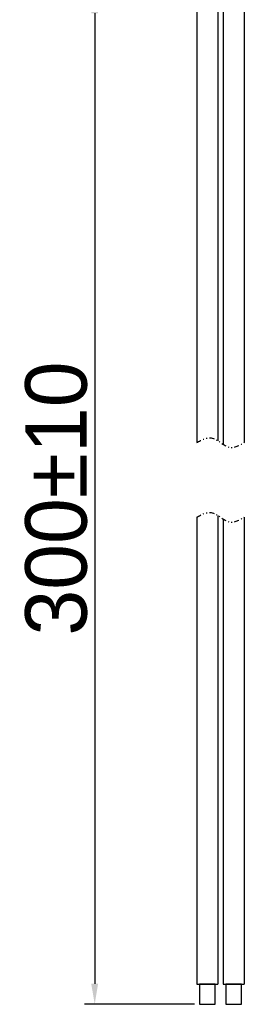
# Model space of a CAD drawing. Header units: millimetres. Extents: x 1372 to 5670, y 1260 to 1629.
# Tile 17 of 20: x 5360 to 5387, y 1300 to 1420. Entities that reach past the tile are written whole.
import ezdxf

# ---------------------------------------------------------------- set-up
doc = ezdxf.new("R2010")
doc.units = ezdxf.units.MM
doc.header["$LTSCALE"] = 0.21
doc.linetypes.add('DIVIDE', pattern=[31.75, 12.7, -6.35, 0, -6.35, 0, -6.35])
doc.dimstyles.new('ISO-25', dxfattribs={"dimtxt": 6, "dimasz": 2.5, "dimexe": 1.25, "dimexo": 0.625, "dimtad": 1, "dimtxsty": 'Standard', "dimcen": 2.5, "dimadec": 0, "dimazin": 0, "dimtfac": 1, "dimtmove": 0, "dimatfit": 3, "dimfxl": 1, "dimarcsym": 0})

# ---------------------------------------------------------------- blocks, each defined once
blk = doc.blocks.new('*D217')
at = {"color": 0, "lineweight": -2, "transparency": 16777216}
for p, q in [((5380.69, 1423.23), (5367.63, 1423.23)), ((5368.88, 1420.73), (5368.88, 1302.5)), ((5381.04, 1300), (5367.63, 1300))]:
    blk.add_line(p, q, dxfattribs=at)
at = {"color": 0, "transparency": 16777216}
for points in [[(5368.46, 1420.73), (5369.29, 1420.73), (5368.88, 1423.23)], [(5368.46, 1302.5), (5369.29, 1302.5), (5368.88, 1300)]]:
    blk.add_solid(points, dxfattribs=at)
at = {"layer": 'Defpoints', "color": 0, "transparency": 16777216}
for p in [(5381.32, 1423.23), (5368.88, 1300), (5381.66, 1300)]:
    blk.add_point(p, dxfattribs=at)
at = {"color": 0, "lineweight": -3, "transparency": 16777216, "insert": (5364.21, 1361.62), "char_height": 6, "attachment_point": 5, "rotation": 90}
blk.add_mtext('{\\H1.25x;300%%P10}', dxfattribs=at)

msp = doc.modelspace()

# ---------------------------------------------------------------- linework, layer by layer
for p, q in [((5383.91, 1430.932), (5383.91, 1368.632)), ((5384.527, 1430.932), (5384.527, 1368.217)), ((5381.317, 1423.234), (5381.317, 1368.425)), ((5387.12, 1423.234), (5387.12, 1368.425)), ((5381.317, 1359.336), (5381.317, 1302.471)), ((5383.91, 1359.543), (5383.91, 1302.471)), ((5384.527, 1359.129), (5384.527, 1302.471)), ((5387.12, 1359.336), (5387.12, 1302.471)), ((5381.317, 1302.471), (5383.91, 1302.471)), ((5384.527, 1302.471), (5387.12, 1302.471))]:
    msp.add_line(p, q)
for points in [[(5383.565, 1302.471), (5381.662, 1302.471), (5381.662, 1300), (5383.565, 1300)], [(5386.775, 1302.471), (5384.872, 1302.471), (5384.872, 1300), (5386.775, 1300)]]:
    msp.add_lwpolyline(points, close=True)
at = {"color": 0, "linetype": 'DIVIDE', "ltscale": 0.221078}
for points in [[(5381.317, 1368.425), (5383.058, 1369.005), (5385.379, 1367.844), (5387.12, 1368.425)], [(5381.317, 1359.336), (5383.058, 1359.916), (5385.379, 1358.756), (5387.12, 1359.336)]]:
    msp.add_spline(points, degree=3, dxfattribs=at)

# ---------------------------------------------------------------- dimensions: what is measured, and where the dimension line sits
at = {"lineweight": -3}
dim = msp.add_linear_dim(base=(5368.878, 1300), p1=(5381.318, 1423.234), p2=(5381.662, 1300), angle=90, text='{\\H1.25x;300%%P10}', dimstyle='ISO-25', override={"dimtxsty": 'Standard'}, dxfattribs=at)
dim.commit()
dim.dimension.update_dxf_attribs({"geometry": '*D217', "text_midpoint": (5364.209, 1361.617)})

doc.saveas('drawing.dxf')
